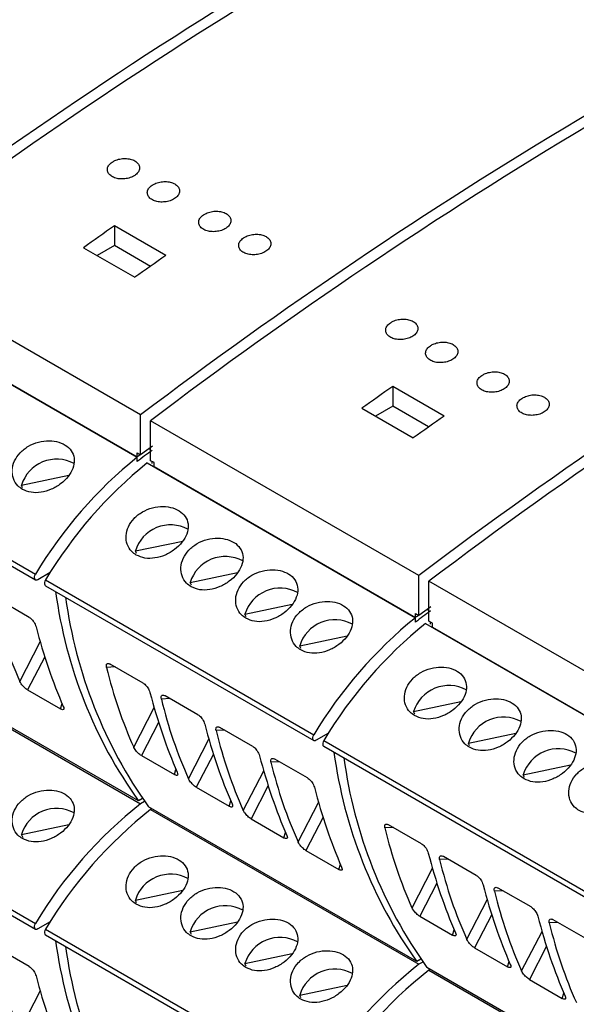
# Model space of a CAD drawing. Header units: millimetres. Extents: x 6 to 415, y 5 to 292.
# Tile 33 of 62: x 347 to 354, y 100 to 112. Entities that reach past the tile are written whole.
import ezdxf

# ---------------------------------------------------------------- set-up
doc = ezdxf.new("R2010")
doc.units = ezdxf.units.MM

msp = doc.modelspace()

# ---------------------------------------------------------------- linework, layer by layer
at = {"color": 7, "linetype": 'Continuous', "lineweight": 25}
for p, q in [((348.6153, 108.9326), (347.9789, 109.2999)), ((347.9789, 109.2999), (347.9789, 109.0554)), ((347.5971, 109.0297), (348.2335, 108.6623)), ((347.9789, 109.0554), (347.7657, 108.9323)), ((348.4246, 108.7981), (347.9789, 109.0554)), ((348.3042, 106.9572), (344.9808, 108.8758)), ((344.9383, 108.353), (348.2617, 106.4344)), ((345.0232, 108.3065), (348.2617, 106.4369)), ((352.0624, 106.9426), (351.426, 107.3099)), ((351.426, 107.3099), (351.426, 107.0654)), ((351.0442, 107.0397), (351.6806, 106.6723)), ((351.426, 107.0654), (351.2128, 106.9423)), ((351.8718, 106.8081), (351.426, 107.0654)), ((343.6792, 106.903), (347.0026, 104.9845)), ((348.3042, 106.462), (348.3042, 106.9572)), ((351.7513, 104.9672), (348.4279, 106.8858)), ((348.4279, 106.3905), (348.4279, 106.8858)), ((343.678, 106.8316), (347.0014, 104.913)), ((348.4506, 106.5714), (348.3042, 106.462)), ((348.4082, 106.5397), (348.4279, 106.5284)), ((348.2617, 106.4369), (348.2617, 106.4865)), ((348.2617, 106.4865), (348.3042, 106.462)), ((348.2617, 106.3806), (348.2617, 106.4344)), ((348.4703, 106.366), (348.4279, 106.3905)), ((348.3855, 106.363), (351.7089, 104.4444)), ((348.4456, 106.3542), (348.4456, 106.3803)), ((348.4703, 106.3165), (348.4703, 106.366)), ((348.4703, 106.3165), (351.7089, 104.4469)), ((346.8279, 106.087), (347.4143, 106.2091)), ((346.8429, 106.054), (346.8279, 106.087)), ((348.2385, 105.2726), (348.825, 105.3948)), ((348.2536, 105.2396), (348.2385, 105.2726)), ((347.1825, 105.0032), (347.0314, 104.916)), ((348.9174, 104.8807), (349.5038, 105.0029)), ((351.7513, 104.472), (351.7513, 104.9672)), ((347.1251, 104.8416), (350.4485, 102.923)), ((347.1264, 104.913), (350.4498, 102.9945)), ((348.9324, 104.8478), (348.9174, 104.8807)), ((355.1985, 102.9773), (351.8751, 104.8958)), ((351.8751, 104.4005), (351.8751, 104.8958)), ((346.9239, 104.4486), (346.518, 104.683)), ((349.5962, 104.4889), (350.1826, 104.611)), ((351.8977, 104.5814), (351.7513, 104.472)), ((349.6113, 104.4559), (349.5962, 104.4889)), ((351.7089, 104.4469), (351.7089, 104.4965)), ((351.7089, 104.4965), (351.7513, 104.472)), ((351.7089, 104.3906), (351.7089, 104.4444)), ((351.8553, 104.5498), (351.8751, 104.5384)), ((351.8326, 104.373), (355.156, 102.4544)), ((351.9175, 104.376), (351.8751, 104.4005)), ((351.8927, 104.3643), (351.8927, 104.3903)), ((351.9175, 104.3265), (351.9175, 104.376)), ((351.9175, 104.3265), (355.156, 102.4569)), ((350.275, 104.097), (350.8615, 104.2191)), ((348.2781, 102.1736), (344.9547, 104.0922)), ((350.2901, 104.064), (350.275, 104.097)), ((344.9808, 104.0582), (348.3042, 102.1397)), ((348.3346, 103.6343), (347.9287, 103.8686)), ((346.9038, 103.5503), (347.311, 103.3153)), ((349.0134, 103.2424), (348.6075, 103.4767)), ((351.6857, 103.2826), (352.2721, 103.4048)), ((351.7008, 103.2496), (351.6857, 103.2826)), ((349.6923, 102.8505), (349.2864, 103.0848)), ((350.6296, 103.0132), (350.4785, 102.926)), ((352.3645, 102.8907), (352.951, 103.0129)), ((350.5723, 102.8516), (353.8957, 100.9331)), ((350.5735, 102.923), (353.8969, 101.0045)), ((352.3796, 102.8578), (352.3645, 102.8907)), ((348.3145, 102.736), (348.7217, 102.5009)), ((350.3711, 102.4587), (349.9652, 102.693)), ((353.0433, 102.4989), (353.6298, 102.621)), ((343.678, 102.5039), (347.0014, 100.5854)), ((343.6792, 102.5754), (347.0026, 100.6568)), ((353.0584, 102.4659), (353.0433, 102.4989)), ((348.9933, 102.3441), (349.4005, 102.109)), ((348.3281, 102.2025), (348.2781, 102.1736)), ((348.3281, 102.2025), (348.3042, 102.1886)), ((348.3042, 102.1886), (348.3042, 102.1886)), ((348.3042, 102.1886), (348.3042, 102.1886)), ((348.3531, 102.1679), (348.3042, 102.1397)), ((351.7253, 100.1836), (348.4019, 102.1022)), ((348.4443, 102.0777), (348.4279, 102.0682)), ((348.4279, 102.0682), (351.7513, 100.1497)), ((346.8279, 101.7593), (347.4143, 101.8815)), ((349.6721, 101.9522), (350.0793, 101.7172)), ((351.7818, 101.6443), (351.3759, 101.8786)), ((346.8477, 101.716), (346.8279, 101.7593)), ((350.3509, 101.5603), (350.7581, 101.3253)), ((352.4606, 101.2524), (352.0547, 101.4867)), ((348.2385, 100.9449), (348.825, 101.0671)), ((353.1394, 100.8605), (352.7335, 101.0948)), ((348.2536, 100.912), (348.2385, 100.9449)), ((347.1825, 100.6756), (347.0314, 100.5883)), ((348.9174, 100.5531), (349.5038, 100.6752)), ((351.7616, 100.746), (352.1688, 100.5109)), ((353.8182, 100.4687), (353.4123, 100.703)), ((347.1264, 100.5854), (350.4498, 98.6668)), ((348.9324, 100.5201), (348.9174, 100.5531)), ((347.1251, 100.5139), (350.4485, 98.5954)), ((346.9239, 100.121), (346.518, 100.3553)), ((352.4404, 100.3541), (352.8476, 100.119)), ((349.5962, 100.1612), (350.1826, 100.2834)), ((351.7753, 100.2125), (351.7253, 100.1836)), ((351.7753, 100.2125), (351.7513, 100.1986)), ((351.7513, 100.1987), (351.7513, 100.1986)), ((351.7513, 100.1986), (351.7513, 100.1986)), ((351.8002, 100.1779), (351.7513, 100.1497)), ((349.6113, 100.1282), (349.5962, 100.1612)), ((355.1724, 98.1936), (351.849, 100.1122)), ((351.8915, 100.0877), (351.8751, 100.0782)), ((351.8751, 100.0782), (355.1985, 98.1597)), ((353.1193, 99.9622), (353.5265, 99.7272)), ((350.275, 99.7693), (350.8615, 99.8915)), ((350.2901, 99.7363), (350.275, 99.7693))]:
    msp.add_line(p, q, dxfattribs=at)
at = {"color": 8, "linetype": 'Continuous', "lineweight": 25}
for p, q in [((346.8076, 103.6556), (347.0602, 104.1456)), ((347.1159, 103.9616), (346.9038, 103.5503)), ((347.9884, 103.8341), (347.8819, 103.829)), ((347.311, 103.3153), (347.331, 103.3802)), ((348.6672, 103.4423), (348.5607, 103.4371)), ((348.2182, 102.8413), (348.4709, 103.3312)), ((348.5266, 103.1473), (348.3145, 102.736)), ((349.3461, 103.0504), (349.2395, 103.0452)), ((348.8971, 102.4494), (349.1497, 102.9393)), ((349.2054, 102.7554), (348.9933, 102.3441)), ((350.0249, 102.6585), (349.9184, 102.6534)), ((348.7217, 102.5009), (348.7417, 102.5658)), ((349.5759, 102.0575), (349.8286, 102.5475)), ((349.8842, 102.3635), (349.6721, 101.9522)), ((349.4005, 102.109), (349.4205, 102.1739)), ((350.2547, 101.6656), (350.5074, 102.1556)), ((350.563, 101.9716), (350.3509, 101.5603)), ((350.0793, 101.7172), (350.0993, 101.7821)), ((351.4356, 101.8441), (351.329, 101.839)), ((350.7581, 101.3253), (350.7782, 101.3902)), ((352.1144, 101.4523), (352.0079, 101.4471)), ((351.6654, 100.8513), (351.9181, 101.3412)), ((351.9737, 101.1573), (351.7616, 100.746)), ((352.7932, 101.0604), (352.6867, 101.0552)), ((352.3442, 100.4594), (352.5969, 100.9493)), ((352.6525, 100.7654), (352.4404, 100.3541)), ((353.472, 100.6685), (353.3655, 100.6634)), ((352.1688, 100.5109), (352.1888, 100.5758)), ((353.023, 100.0675), (353.2757, 100.5575)), ((353.3314, 100.3735), (353.1193, 99.9622)), ((352.8476, 100.119), (352.8677, 100.1839)), ((346.8076, 99.328), (347.0602, 99.8179)), ((353.5265, 99.7272), (353.5465, 99.7921))]:
    msp.add_line(p, q, dxfattribs=at)
at = {"color": 7, "linetype": 'Continuous', "lineweight": 25, "flags": 128}
for points in [[(347.0314, 104.916), (347.0189, 104.911), (347.0074, 104.9107), (346.9982, 104.9153), (346.9919, 104.9244), (346.9891, 104.937), (346.99, 104.9522), (346.9947, 104.9685), (347.0026, 104.9845)], [(347.1264, 104.913), (347.1185, 104.897), (347.1138, 104.8808), (347.1128, 104.8656), (347.1156, 104.8529), (347.1219, 104.8439), (347.1251, 104.8416)], [(350.4785, 102.926), (350.466, 102.921), (350.4546, 102.9207), (350.4453, 102.9253), (350.439, 102.9344), (350.4362, 102.947), (350.4372, 102.9622), (350.4419, 102.9785), (350.4498, 102.9945)], [(350.5735, 102.923), (350.5656, 102.9071), (350.5609, 102.8908), (350.56, 102.8756), (350.5627, 102.8629), (350.5691, 102.8539), (350.5723, 102.8516)], [(347.0314, 100.5883), (347.0189, 100.5833), (347.0074, 100.5831), (346.9982, 100.5877), (346.9919, 100.5967), (346.9891, 100.6094), (346.99, 100.6245), (346.9947, 100.6408), (347.0026, 100.6568)], [(347.1264, 100.5854), (347.1185, 100.5694), (347.1138, 100.5531), (347.1128, 100.5379), (347.1156, 100.5253), (347.1219, 100.5162), (347.1251, 100.5139)]]:
    msp.add_lwpolyline(points, dxfattribs=at)
at = {"color": 7, "linetype": 'Continuous', "lineweight": 25}
for centre, radius, start, end in [((377.3786, 63.4719), 59.5543, 114.553999, 127.154481), ((377.5024, 63.4004), 59.5543, 114.553999, 127.154481), ((380.8258, 61.4819), 59.5543, 114.553999, 127.154481), ((380.9495, 61.4104), 59.5543, 114.553999, 127.154481), ((384.2729, 59.4919), 59.5543, 114.553999, 127.154481), ((384.3967, 59.4205), 59.5543, 114.553999, 127.154481), ((387.7201, 57.5019), 59.5543, 114.553999, 127.154481), ((387.8438, 57.4305), 59.5543, 114.553999, 127.154481), ((387.161, 53.5402), 68.1497, 125.095496, 125.488804), ((387.7974, 53.1728), 68.1497, 125.095496, 125.488804), ((390.6081, 51.5502), 68.1497, 125.095496, 125.488804), ((391.2445, 51.1828), 68.1497, 125.095496, 125.488804), ((390.7359, 49.7955), 70.7526, 126.706836, 126.892767), ((347.2633, 105.9535), 0.4555, 61.70115, 162.96576), ((351.7052, 102.1725), 5.4792, 128.93693, 149.1219), ((372.3845, 74.2652), 40.211, 126.79654, 126.86303), ((351.829, 102.101), 5.4792, 128.93693, 149.1219), ((348.674, 105.1392), 0.4555, 61.70097, 162.96593), ((349.3528, 104.7473), 0.4555, 61.70115, 162.96576), ((350.0317, 104.3554), 0.4555, 61.70115, 162.96576), ((352.9972, 105.5421), 5.798, 187.66357, 215.51912), ((353.121, 105.4707), 5.798, 187.66357, 215.51912), ((355.1524, 100.1825), 5.4792, 128.93693, 149.1219), ((394.183, 47.8055), 70.7526, 126.706836, 126.892767), ((375.8316, 72.2752), 40.211, 126.79654, 126.86303), ((350.7105, 103.9636), 0.4555, 61.70115, 162.96576), ((355.2761, 100.111), 5.4792, 128.93693, 149.1219), ((352.1212, 103.1492), 0.4555, 61.70115, 162.96576), ((352.8, 102.7573), 0.4555, 61.70115, 162.96576), ((356.4444, 103.5521), 5.798, 187.66357, 215.51912), ((353.4788, 102.3654), 0.4555, 61.70108, 162.96591), ((356.5681, 103.4807), 5.798, 187.66357, 215.51912), ((351.677, 97.8666), 5.4438, 128.28535, 149.16685), ((347.2633, 101.6259), 0.4555, 61.70054, 162.966), ((351.8008, 97.7952), 5.4438, 128.28535, 149.16685), ((348.674, 100.8115), 0.4555, 61.70036, 162.96618), ((349.3528, 100.4196), 0.4555, 61.70054, 162.966), ((352.9972, 101.2144), 5.798, 187.66355, 215.51912), ((350.0317, 100.0278), 0.4555, 61.70054, 162.966), ((353.121, 101.143), 5.798, 187.66355, 215.51912), ((350.7105, 99.6359), 0.4555, 61.70054, 162.966), ((355.1242, 95.8767), 5.4438, 128.28535, 149.16685), ((355.2479, 95.8052), 5.4438, 128.28535, 149.16685)]:
    msp.add_arc(centre, radius, start, end, dxfattribs=at)
for centre, major_axis, ratio, start_param, end_param in [((355.0894, 110.5668), (7.0513, 8.5462), 0.6180688, 2.7078936, 2.8467919), ((353.4495, 111.5135), (4.1386, 10.2615), 0.518538, 2.5314751, 2.6703735), ((356.5001, 109.7525), (7.0513, 8.5462), 0.6180688, 2.7078936, 2.8467919), ((354.8602, 110.6992), (4.1386, 10.2615), 0.518538, 2.5314751, 2.6703735), ((357.1789, 109.3606), (7.0513, 8.5462), 0.6180688, 2.7078936, 2.8467919), ((355.539, 110.3073), (4.1386, 10.2615), 0.518538, 2.5314751, 2.6703735), ((357.8577, 108.9687), (7.0513, 8.5462), 0.6180688, 2.7078936, 2.8467919), ((356.2179, 109.9154), (4.1386, 10.2615), 0.518538, 2.5314751, 2.6703735), ((358.5366, 108.5768), (7.0513, 8.5462), 0.6180688, 2.7078936, 2.8467919), ((356.8967, 109.5235), (4.1386, 10.2615), 0.518538, 2.5314751, 2.6703735), ((359.9472, 107.7625), (7.0513, 8.5462), 0.6180688, 2.7078936, 2.8467919), ((358.3074, 108.7092), (4.1386, 10.2615), 0.518538, 2.5314751, 2.6703735), ((360.6261, 107.3706), (7.0513, 8.5462), 0.6180688, 2.7078936, 2.8467919), ((358.9862, 108.3173), (4.1386, 10.2615), 0.518538, 2.5314751, 2.6703735), ((361.3049, 106.9787), (7.0513, 8.5462), 0.6180688, 2.7078936, 2.8467919), ((359.665, 107.9254), (4.1386, 10.2615), 0.518538, 2.5314751, 2.6703735), ((361.9837, 106.5869), (7.0513, 8.5462), 0.6180688, 2.7078936, 2.8467919), ((355.0894, 106.2392), (7.0513, 8.5462), 0.6180688, 2.7078936, 2.8467919), ((353.4495, 107.1859), (4.1386, 10.2615), 0.518538, 2.5314751, 2.6703735)]:
    msp.add_ellipse(centre, major_axis=major_axis, ratio=ratio, start_param=start_param, end_param=end_param, dxfattribs=at)
for points, knots in [([(347.9506, 110.0897), (347.9362, 110.0778), (347.9075, 110.0541), (347.8896, 110.0107), (347.8935, 109.9676), (347.9202, 109.9291), (347.9661, 109.8996), (348.026, 109.8824), (348.0933, 109.8792), (348.1605, 109.8904), (348.2202, 109.9149), (348.2655, 109.9499), (348.2913, 109.9915), (348.2943, 110.0349), (348.2744, 110.0752), (348.2341, 110.1078), (348.1779, 110.1292), (348.1121, 110.1371), (348.0442, 110.1304), (347.9886, 110.1129), (347.9612, 110.0961), (347.9506, 110.0897)], [0, 0, 0, 0, 0.0539969, 0.1079971, 0.1618938, 0.2155568, 0.2689919, 0.3223161, 0.3756955, 0.4292708, 0.4830887, 0.537087, 0.5911241, 0.6450479, 0.6987626, 0.7522633, 0.8056326, 0.8590048, 0.9125093, 0.9662274, 1, 1, 1, 1]), ([(348.4456, 109.8039), (348.4312, 109.792), (348.4024, 109.7683), (348.3845, 109.7249), (348.3885, 109.6819), (348.4152, 109.6433), (348.4611, 109.6139), (348.521, 109.5966), (348.5883, 109.5934), (348.6555, 109.6047), (348.7152, 109.6291), (348.7605, 109.6641), (348.7862, 109.7057), (348.7893, 109.7491), (348.7694, 109.7894), (348.729, 109.8221), (348.6728, 109.8435), (348.607, 109.8514), (348.5392, 109.8447), (348.4836, 109.8271), (348.4562, 109.8104), (348.4456, 109.8039)], [0, 0, 0, 0, 0.0539969, 0.1079971, 0.1618938, 0.2155568, 0.2689919, 0.3223161, 0.3756955, 0.4292708, 0.4830887, 0.537087, 0.5911241, 0.6450479, 0.6987626, 0.7522633, 0.8056326, 0.8590048, 0.9125093, 0.9662274, 1, 1, 1, 1]), ([(349.082, 109.4365), (349.0676, 109.4247), (349.0388, 109.4009), (349.0209, 109.3575), (349.0249, 109.3145), (349.0516, 109.276), (349.0975, 109.2465), (349.1574, 109.2292), (349.2246, 109.2261), (349.2919, 109.2373), (349.3516, 109.2617), (349.3969, 109.2967), (349.4226, 109.3383), (349.4257, 109.3818), (349.4058, 109.4221), (349.3654, 109.4547), (349.3092, 109.4761), (349.2434, 109.484), (349.1756, 109.4773), (349.12, 109.4597), (349.0926, 109.443), (349.082, 109.4365)], [0, 0, 0, 0, 0.053997, 0.1079972, 0.161894, 0.215557, 0.2689923, 0.3223153, 0.3756948, 0.4292702, 0.4830884, 0.5370869, 0.5911236, 0.6450474, 0.6987622, 0.752263, 0.8056323, 0.8590046, 0.9125092, 0.9662273, 1, 1, 1, 1]), ([(349.577, 109.1508), (349.5626, 109.1389), (349.5338, 109.1152), (349.5159, 109.0718), (349.5199, 109.0288), (349.5466, 108.9902), (349.5925, 108.9608), (349.6524, 108.9435), (349.7196, 108.9403), (349.7868, 108.9515), (349.8465, 108.976), (349.8919, 109.011), (349.9176, 109.0526), (349.9207, 109.096), (349.9008, 109.1363), (349.8604, 109.169), (349.8042, 109.1904), (349.7384, 109.1982), (349.6705, 109.1915), (349.6149, 109.174), (349.5875, 109.1573), (349.577, 109.1508)], [0, 0, 0, 0, 0.053997, 0.1079972, 0.161894, 0.215557, 0.2689922, 0.3223164, 0.375695, 0.4292703, 0.4830885, 0.537087, 0.5911237, 0.6450475, 0.6987623, 0.752263, 0.8056324, 0.8590047, 0.9125093, 0.9662273, 1, 1, 1, 1]), ([(351.3978, 108.0997), (351.3834, 108.0878), (351.3546, 108.0641), (351.3367, 108.0207), (351.3407, 107.9776), (351.3674, 107.9391), (351.4133, 107.9096), (351.4732, 107.8924), (351.5404, 107.8892), (351.6076, 107.9004), (351.6673, 107.9249), (351.7127, 107.9599), (351.7384, 108.0015), (351.7415, 108.0449), (351.7216, 108.0852), (351.6812, 108.1178), (351.625, 108.1392), (351.5592, 108.1471), (351.4913, 108.1404), (351.4357, 108.1229), (351.4083, 108.1061), (351.3978, 108.0997)], [0, 0, 0, 0, 0.05399697, 0.10799715, 0.16189392, 0.21555689, 0.26899209, 0.32231627, 0.37569574, 0.42927107, 0.48308895, 0.53708734, 0.59112447, 0.64504823, 0.698763, 0.75226372, 0.80563303, 0.85900427, 0.91250961, 0.96622722, 1, 1, 1, 1]), ([(351.8927, 107.8139), (351.8784, 107.8021), (351.8496, 107.7783), (351.8317, 107.7349), (351.8356, 107.6919), (351.8624, 107.6534), (351.9082, 107.6239), (351.9682, 107.6066), (352.0354, 107.6035), (352.1026, 107.6147), (352.1623, 107.6391), (352.2077, 107.6741), (352.2334, 107.7157), (352.2364, 107.7592), (352.2166, 107.7995), (352.1762, 107.8321), (352.12, 107.8535), (352.0542, 107.8614), (351.9863, 107.8547), (351.9307, 107.8371), (351.9033, 107.8204), (351.8927, 107.8139)], [0, 0, 0, 0, 0.053997, 0.1079971, 0.1618939, 0.2155568, 0.268992, 0.3223161, 0.3756956, 0.4292709, 0.4830891, 0.5370875, 0.5911246, 0.6450484, 0.6987631, 0.7522638, 0.8056331, 0.8590043, 0.9125096, 0.9662272, 1, 1, 1, 1]), ([(352.5291, 107.4465), (352.5147, 107.4347), (352.486, 107.4109), (352.4681, 107.3675), (352.472, 107.3245), (352.4988, 107.286), (352.5446, 107.2565), (352.6045, 107.2393), (352.6718, 107.2361), (352.739, 107.2473), (352.7987, 107.2717), (352.8441, 107.3067), (352.8698, 107.3483), (352.8728, 107.3918), (352.853, 107.4321), (352.8126, 107.4647), (352.7564, 107.4861), (352.6906, 107.494), (352.6227, 107.4873), (352.5671, 107.4697), (352.5397, 107.453), (352.5291, 107.4465)], [0, 0, 0, 0, 0.053997, 0.1079971, 0.1618939, 0.2155568, 0.268992, 0.3223162, 0.3756957, 0.4292703, 0.4830885, 0.5370869, 0.591124, 0.6450477, 0.6987625, 0.7522632, 0.8056325, 0.8590048, 0.9125093, 0.9662274, 1, 1, 1, 1]), ([(353.0241, 107.1608), (353.0097, 107.1489), (352.981, 107.1252), (352.9631, 107.0818), (352.967, 107.0388), (352.9937, 107.0002), (353.0396, 106.9708), (353.0995, 106.9535), (353.1668, 106.9503), (353.234, 106.9615), (353.2937, 106.986), (353.339, 107.021), (353.3647, 107.0626), (353.3678, 107.106), (353.3479, 107.1463), (353.3076, 107.179), (353.2514, 107.2004), (353.1855, 107.2082), (353.1177, 107.2015), (353.0621, 107.184), (353.0347, 107.1673), (353.0241, 107.1608)], [0, 0, 0, 0, 0.0539969, 0.1079971, 0.1618938, 0.2155568, 0.2689919, 0.3223161, 0.3756955, 0.4292708, 0.4830887, 0.537087, 0.5911241, 0.6450479, 0.6987626, 0.7522633, 0.8056326, 0.8590048, 0.9125093, 0.9662274, 1, 1, 1, 1]), ([(346.8402, 106.0352), (346.8746, 106.0203), (346.9434, 105.9904), (347.0706, 105.9932), (347.1988, 106.0305), (347.317, 106.1001), (347.4111, 106.1919), (347.471, 106.2953), (347.49, 106.3999), (347.4649, 106.4956), (347.3978, 106.5729), (347.2961, 106.6238), (347.1716, 106.6425), (347.0382, 106.626), (346.9114, 106.5744), (346.8065, 106.492), (346.7357, 106.3882), (346.7061, 106.2747), (346.7211, 106.1658), (346.7705, 106.0832), (346.8203, 106.0489), (346.8402, 106.0352)], [0, 0, 0, 0, 0.053458, 0.1069085, 0.1605701, 0.214372, 0.2679448, 0.3212799, 0.3747332, 0.4284805, 0.4822402, 0.5357078, 0.5890348, 0.6425916, 0.6963901, 0.750066, 0.8034498, 0.8568232, 0.910484, 0.9642863, 1, 1, 1, 1]), ([(348.2508, 105.2209), (348.2853, 105.2059), (348.3541, 105.176), (348.4813, 105.1788), (348.6095, 105.2162), (348.7277, 105.2857), (348.8218, 105.3775), (348.8817, 105.481), (348.9006, 105.5855), (348.8756, 105.6812), (348.8085, 105.7586), (348.7068, 105.8094), (348.5822, 105.8281), (348.4489, 105.8117), (348.3221, 105.76), (348.2171, 105.6777), (348.1463, 105.5738), (348.1168, 105.4603), (348.1318, 105.3515), (348.1812, 105.2689), (348.231, 105.2346), (348.2508, 105.2209)], [0, 0, 0, 0, 0.05345861, 0.10690913, 0.1605707, 0.21437238, 0.26794524, 0.32128033, 0.37473394, 0.42848077, 0.48224051, 0.53570807, 0.58903569, 0.64259206, 0.69639059, 0.75006648, 0.80345028, 0.8568237, 0.91048399, 0.96428692, 1, 1, 1, 1]), ([(348.9297, 104.829), (348.9641, 104.814), (349.0329, 104.7841), (349.1601, 104.7869), (349.2883, 104.8243), (349.4065, 104.8938), (349.5006, 104.9856), (349.5605, 105.0891), (349.5794, 105.1936), (349.5544, 105.2894), (349.4873, 105.3667), (349.3856, 105.4175), (349.2611, 105.4363), (349.1277, 105.4198), (349.0009, 105.3682), (348.896, 105.2858), (348.8252, 105.1819), (348.7956, 105.0684), (348.8106, 104.9596), (348.86, 104.877), (348.9098, 104.8427), (348.9297, 104.829)], [0, 0, 0, 0, 0.05345803, 0.10690855, 0.16057012, 0.21437203, 0.26794485, 0.32127994, 0.37473356, 0.42848039, 0.48224012, 0.53570769, 0.58903475, 0.64259157, 0.6963901, 0.75006599, 0.8034498, 0.85682321, 0.91048395, 0.96428633, 1, 1, 1, 1]), ([(349.6085, 104.4371), (349.6429, 104.4222), (349.7117, 104.3922), (349.8389, 104.3951), (349.9672, 104.4324), (350.0853, 104.502), (350.1794, 104.5937), (350.2393, 104.6972), (350.2583, 104.8018), (350.2333, 104.8975), (350.1662, 104.9748), (350.0644, 105.0257), (349.9399, 105.0444), (349.8065, 105.0279), (349.6797, 104.9763), (349.5748, 104.8939), (349.504, 104.79), (349.4745, 104.6766), (349.4894, 104.5677), (349.5388, 104.4851), (349.5886, 104.4508), (349.6085, 104.4371)], [0, 0, 0, 0, 0.053458, 0.1069085, 0.1605701, 0.214372, 0.2679448, 0.3212799, 0.3747332, 0.4284805, 0.4822402, 0.5357078, 0.5890348, 0.6425916, 0.6963901, 0.750066, 0.8034498, 0.8568232, 0.910484, 0.9642863, 1, 1, 1, 1]), ([(350.2873, 104.0452), (350.3217, 104.0303), (350.3906, 104.0004), (350.5177, 104.0032), (350.646, 104.0406), (350.7641, 104.1101), (350.8583, 104.2019), (350.9182, 104.3053), (350.9371, 104.4099), (350.9121, 104.5056), (350.845, 104.5829), (350.7433, 104.6338), (350.6187, 104.6525), (350.4853, 104.6361), (350.3585, 104.5844), (350.2536, 104.502), (350.1828, 104.3982), (350.1533, 104.2847), (350.1682, 104.1759), (350.2176, 104.0932), (350.2674, 104.0589), (350.2873, 104.0452)], [0, 0, 0, 0, 0.05345801, 0.10690851, 0.16057046, 0.21437213, 0.26794494, 0.32128001, 0.37473327, 0.42848056, 0.48224028, 0.53570783, 0.58903488, 0.64259168, 0.6963902, 0.75006607, 0.80344986, 0.85682326, 0.91048398, 0.96428634, 1, 1, 1, 1]), ([(346.9239, 104.4486), (346.9307, 104.4442), (346.9443, 104.4352), (346.9644, 104.4147), (346.9825, 104.391), (346.9993, 104.3623), (347.0054, 104.3436), (347.0089, 104.333)], [0, 0, 0, 0, 0.1736753, 0.3471813, 0.5255638, 0.7296499, 1, 1, 1, 1]), ([(347.8819, 103.829), (347.8802, 103.84), (347.8774, 103.859), (347.8863, 103.8744), (347.9003, 103.8791), (347.9157, 103.8756), (347.9258, 103.8702), (347.9287, 103.8686)], [0, 0, 0, 0, 0.3159185, 0.5409532, 0.7310546, 0.921932, 1, 1, 1, 1]), ([(351.698, 103.2309), (351.7324, 103.2159), (351.8012, 103.186), (351.9284, 103.1888), (352.0567, 103.2262), (352.1748, 103.2957), (352.2689, 103.3875), (352.3289, 103.491), (352.3478, 103.5955), (352.3228, 103.6912), (352.2557, 103.7686), (352.1539, 103.8194), (352.0294, 103.8381), (351.896, 103.8217), (351.7692, 103.77), (351.6643, 103.6877), (351.5935, 103.5838), (351.564, 103.4703), (351.5789, 103.3615), (351.6283, 103.2789), (351.6781, 103.2446), (351.698, 103.2309)], [0, 0, 0, 0, 0.05345803, 0.10690855, 0.16057012, 0.21437203, 0.26794485, 0.32127994, 0.37473356, 0.42848039, 0.48224012, 0.53570769, 0.58903475, 0.64259157, 0.6963901, 0.75006599, 0.8034498, 0.85682321, 0.91048395, 0.96428633, 1, 1, 1, 1]), ([(346.9038, 103.5503), (346.8969, 103.5547), (346.8832, 103.5634), (346.8616, 103.5823), (346.8412, 103.6039), (346.8224, 103.6282), (346.8122, 103.6456), (346.808, 103.6546), (346.8076, 103.6556)], [0, 0, 0, 0, 0.1724099, 0.3446364, 0.5218257, 0.7252129, 0.9681705, 1, 1, 1, 1]), ([(348.3346, 103.6343), (348.3414, 103.6298), (348.3549, 103.6208), (348.3751, 103.6004), (348.3932, 103.5766), (348.41, 103.5479), (348.4161, 103.5292), (348.4195, 103.5186)], [0, 0, 0, 0, 0.1736664, 0.3471806, 0.5255633, 0.7296497, 1, 1, 1, 1]), ([(348.5607, 103.4371), (348.559, 103.4482), (348.5562, 103.4671), (348.5651, 103.4826), (348.5792, 103.4873), (348.5945, 103.4837), (348.6046, 103.4783), (348.6075, 103.4767)], [0, 0, 0, 0, 0.3159187, 0.5409535, 0.731055, 0.9219412, 1, 1, 1, 1]), ([(347.3464, 103.3446), (347.3497, 103.3351), (347.3554, 103.3187), (347.3502, 103.3065), (347.3384, 103.3038), (347.324, 103.3081), (347.314, 103.3136), (347.311, 103.3153)], [0, 0, 0, 0, 0.314909, 0.5403939, 0.7299964, 0.9203984, 1, 1, 1, 1]), ([(352.3768, 102.839), (352.4112, 102.824), (352.4801, 102.7941), (352.6072, 102.7969), (352.7355, 102.8343), (352.8536, 102.9038), (352.9478, 102.9956), (353.0077, 103.0991), (353.0266, 103.2036), (353.0016, 103.2994), (352.9345, 103.3767), (352.8328, 103.4275), (352.7082, 103.4463), (352.5748, 103.4298), (352.448, 103.3782), (352.3431, 103.2958), (352.2723, 103.1919), (352.2428, 103.0784), (352.2577, 102.9696), (352.3071, 102.887), (352.3569, 102.8527), (352.3768, 102.839)], [0, 0, 0, 0, 0.053458, 0.1069085, 0.1605703, 0.214372, 0.2679448, 0.3212798, 0.3747334, 0.4284805, 0.4822402, 0.5357078, 0.5890348, 0.6425916, 0.6963901, 0.750066, 0.8034498, 0.8568232, 0.910484, 0.9642863, 1, 1, 1, 1]), ([(349.0134, 103.2424), (349.0202, 103.2379), (349.0338, 103.229), (349.0539, 103.2085), (349.072, 103.1848), (349.0888, 103.156), (349.0949, 103.1374), (349.0984, 103.1267)], [0, 0, 0, 0, 0.1736753, 0.3471813, 0.5255638, 0.7296499, 1, 1, 1, 1]), ([(349.2395, 103.0452), (349.2379, 103.0563), (349.235, 103.0752), (349.2439, 103.0907), (349.258, 103.0954), (349.2733, 103.0918), (349.2834, 103.0864), (349.2864, 103.0848)], [0, 0, 0, 0, 0.3159157, 0.5409485, 0.7310483, 0.9219327, 1, 1, 1, 1]), ([(353.0556, 102.4471), (353.0901, 102.4322), (353.1589, 102.4023), (353.2861, 102.4051), (353.4143, 102.4424), (353.5324, 102.512), (353.6266, 102.6037), (353.6865, 102.7072), (353.7054, 102.8118), (353.6804, 102.9075), (353.6133, 102.9848), (353.5116, 103.0357), (353.387, 103.0544), (353.2536, 103.0379), (353.1268, 102.9863), (353.0219, 102.9039), (352.9511, 102.8), (352.9216, 102.6866), (352.9366, 102.5777), (352.9859, 102.4951), (353.0358, 102.4608), (353.0556, 102.4471)], [0, 0, 0, 0, 0.0534586, 0.1069089, 0.1605706, 0.2143723, 0.2679452, 0.3212802, 0.3747338, 0.4284809, 0.4822406, 0.5357079, 0.5890355, 0.6425919, 0.6963905, 0.7500664, 0.8034502, 0.8568235, 0.910484, 0.9642866, 1, 1, 1, 1]), ([(349.6923, 102.8505), (349.699, 102.8461), (349.7126, 102.8371), (349.7327, 102.8166), (349.7508, 102.7929), (349.7676, 102.7641), (349.7737, 102.7455), (349.7772, 102.7348)], [0, 0, 0, 0, 0.1736753, 0.3471813, 0.5255638, 0.7296499, 1, 1, 1, 1]), ([(348.3145, 102.736), (348.3076, 102.7403), (348.2939, 102.7491), (348.2723, 102.768), (348.2519, 102.7895), (348.2331, 102.8139), (348.2229, 102.8312), (348.2187, 102.8402), (348.2182, 102.8413)], [0, 0, 0, 0, 0.1724099, 0.3446364, 0.5218257, 0.7252129, 0.9681705, 1, 1, 1, 1]), ([(349.9184, 102.6534), (349.9167, 102.6644), (349.9138, 102.6834), (349.9227, 102.6988), (349.9368, 102.7035), (349.9522, 102.7), (349.9623, 102.6945), (349.9652, 102.693)], [0, 0, 0, 0, 0.3159185, 0.5409471, 0.7310474, 0.9219324, 1, 1, 1, 1]), ([(353.7345, 102.0552), (353.7689, 102.0403), (353.8377, 102.0104), (353.9649, 102.0132), (354.0931, 102.0506), (354.2113, 102.1201), (354.3054, 102.2119), (354.3653, 102.3153), (354.3842, 102.4199), (354.3592, 102.5156), (354.2921, 102.593), (354.1904, 102.6438), (354.0659, 102.6625), (353.9325, 102.6461), (353.8057, 102.5944), (353.7008, 102.5121), (353.63, 102.4082), (353.6004, 102.2947), (353.6154, 102.1859), (353.6648, 102.1033), (353.7146, 102.0689), (353.7345, 102.0552)], [0, 0, 0, 0, 0.0534583, 0.1069086, 0.1605704, 0.2143721, 0.267945, 0.32128, 0.3747336, 0.4284807, 0.4822404, 0.5357077, 0.589035, 0.6425916, 0.6963903, 0.7500661, 0.8034499, 0.8568232, 0.9104839, 0.9642863, 1, 1, 1, 1]), ([(348.7571, 102.5302), (348.7604, 102.5207), (348.7661, 102.5044), (348.7609, 102.4921), (348.7491, 102.4894), (348.7347, 102.4938), (348.7246, 102.4993), (348.7217, 102.5009)], [0, 0, 0, 0, 0.314909, 0.5403939, 0.7299964, 0.9203984, 1, 1, 1, 1]), ([(348.9933, 102.3441), (348.9864, 102.3485), (348.9727, 102.3572), (348.9511, 102.3761), (348.9307, 102.3976), (348.9119, 102.422), (348.9017, 102.4393), (348.8975, 102.4483), (348.8971, 102.4494)], [0, 0, 0, 0, 0.1724099, 0.3446364, 0.5218257, 0.7252129, 0.9681705, 1, 1, 1, 1]), ([(350.3711, 102.4587), (350.3779, 102.4542), (350.3914, 102.4452), (350.4116, 102.4247), (350.4297, 102.401), (350.4464, 102.3723), (350.4525, 102.3536), (350.456, 102.343)], [0, 0, 0, 0, 0.1736753, 0.3471813, 0.5255638, 0.7296499, 1, 1, 1, 1]), ([(346.8402, 101.7076), (346.8746, 101.6926), (346.9434, 101.6627), (347.0706, 101.6655), (347.1988, 101.7029), (347.317, 101.7724), (347.4111, 101.8642), (347.471, 101.9677), (347.49, 102.0722), (347.4649, 102.1679), (347.3978, 102.2453), (347.2961, 102.2961), (347.1716, 102.3148), (347.0382, 102.2984), (346.9114, 102.2467), (346.8065, 102.1644), (346.7357, 102.0605), (346.7061, 101.947), (346.7211, 101.8382), (346.7705, 101.7556), (346.8203, 101.7213), (346.8402, 101.7076)], [0, 0, 0, 0, 0.0534581, 0.1069086, 0.1605702, 0.2143721, 0.2679449, 0.3212798, 0.3747332, 0.4284803, 0.4822402, 0.5357078, 0.5890348, 0.6425916, 0.69639, 0.7500661, 0.8034496, 0.8568233, 0.9104838, 0.9642863, 1, 1, 1, 1]), ([(349.4359, 102.1383), (349.4392, 102.1288), (349.4449, 102.1125), (349.4397, 102.1002), (349.4279, 102.0975), (349.4135, 102.1019), (349.4035, 102.1074), (349.4005, 102.109)], [0, 0, 0, 0, 0.314909, 0.5403939, 0.7299964, 0.9203984, 1, 1, 1, 1]), ([(349.6721, 101.9522), (349.6653, 101.9566), (349.6516, 101.9653), (349.63, 101.9842), (349.6095, 102.0057), (349.5907, 102.0301), (349.5805, 102.0474), (349.5764, 102.0565), (349.5759, 102.0575)], [0, 0, 0, 0, 0.17241017, 0.344629, 0.52182483, 0.72521241, 0.96817045, 1, 1, 1, 1]), ([(351.329, 101.839), (351.3274, 101.85), (351.3245, 101.869), (351.3334, 101.8844), (351.3475, 101.8891), (351.3628, 101.8856), (351.3729, 101.8802), (351.3759, 101.8786)], [0, 0, 0, 0, 0.3159187, 0.5409535, 0.731055, 0.9219412, 1, 1, 1, 1]), ([(350.1147, 101.7465), (350.118, 101.7369), (350.1237, 101.7206), (350.1185, 101.7083), (350.1068, 101.7056), (350.0924, 101.71), (350.0823, 101.7155), (350.0793, 101.7172)], [0, 0, 0, 0, 0.3149082, 0.5403879, 0.729997, 0.9203986, 1, 1, 1, 1]), ([(350.3509, 101.5603), (350.3441, 101.5647), (350.3304, 101.5734), (350.3088, 101.5923), (350.2883, 101.6139), (350.2695, 101.6382), (350.2594, 101.6556), (350.2552, 101.6646), (350.2547, 101.6656)], [0, 0, 0, 0, 0.17241017, 0.344629, 0.52182483, 0.72521241, 0.96817045, 1, 1, 1, 1]), ([(351.7818, 101.6443), (351.7885, 101.6398), (351.8021, 101.6309), (351.8222, 101.6104), (351.8403, 101.5866), (351.8571, 101.5579), (351.8632, 101.5392), (351.8667, 101.5286)], [0, 0, 0, 0, 0.1736753, 0.3471813, 0.5255638, 0.7296499, 1, 1, 1, 1]), ([(348.2508, 100.8932), (348.2853, 100.8782), (348.3541, 100.8483), (348.4813, 100.8512), (348.6095, 100.8885), (348.7277, 100.9581), (348.8218, 101.0498), (348.8817, 101.1533), (348.9006, 101.2579), (348.8756, 101.3536), (348.8085, 101.4309), (348.7068, 101.4818), (348.5822, 101.5005), (348.4489, 101.484), (348.3221, 101.4324), (348.2171, 101.35), (348.1463, 101.2461), (348.1168, 101.1326), (348.1318, 101.0238), (348.1812, 100.9412), (348.231, 100.9069), (348.2508, 100.8932)], [0, 0, 0, 0, 0.0534587, 0.1069092, 0.1605708, 0.2143725, 0.2679453, 0.3212802, 0.374734, 0.4284807, 0.4822405, 0.5357081, 0.5890356, 0.642592, 0.6963904, 0.7500665, 0.8034501, 0.8568237, 0.9104839, 0.9642869, 1, 1, 1, 1]), ([(352.0079, 101.4471), (352.0062, 101.4582), (352.0033, 101.4771), (352.0122, 101.4926), (352.0263, 101.4973), (352.0417, 101.4937), (352.0518, 101.4883), (352.0547, 101.4867)], [0, 0, 0, 0, 0.3159185, 0.5409471, 0.7310474, 0.9219324, 1, 1, 1, 1]), ([(350.7935, 101.3546), (350.7968, 101.3451), (350.8025, 101.3287), (350.7973, 101.3165), (350.7856, 101.3138), (350.7712, 101.3181), (350.7611, 101.3236), (350.7581, 101.3253)], [0, 0, 0, 0, 0.3149077, 0.540387, 0.7299887, 0.9203987, 1, 1, 1, 1]), ([(352.4606, 101.2524), (352.4674, 101.2479), (352.4809, 101.239), (352.5011, 101.2185), (352.5192, 101.1948), (352.5359, 101.166), (352.542, 101.1474), (352.5455, 101.1367)], [0, 0, 0, 0, 0.1736705, 0.3471802, 0.5255624, 0.7296504, 1, 1, 1, 1]), ([(348.9297, 100.5013), (348.9641, 100.4864), (349.0329, 100.4565), (349.1601, 100.4593), (349.2883, 100.4966), (349.4065, 100.5662), (349.5006, 100.658), (349.5605, 100.7614), (349.5794, 100.866), (349.5544, 100.9617), (349.4873, 101.039), (349.3856, 101.0899), (349.2611, 101.1086), (349.1277, 101.0921), (349.0009, 101.0405), (348.896, 100.9581), (348.8252, 100.8542), (348.7956, 100.7408), (348.8106, 100.6319), (348.86, 100.5493), (348.9098, 100.515), (348.9297, 100.5013)], [0, 0, 0, 0, 0.0534581, 0.1069086, 0.1605702, 0.2143721, 0.267945, 0.3212798, 0.3747336, 0.4284803, 0.4822401, 0.5357077, 0.5890347, 0.6425915, 0.6963899, 0.750066, 0.8034496, 0.8568233, 0.9104838, 0.9642863, 1, 1, 1, 1]), ([(352.6867, 101.0552), (352.685, 101.0663), (352.6822, 101.0852), (352.691, 101.1007), (352.7051, 101.1054), (352.7205, 101.1018), (352.7306, 101.0964), (352.7335, 101.0948)], [0, 0, 0, 0, 0.3159187, 0.5409506, 0.7310552, 0.9219321, 1, 1, 1, 1]), ([(351.7616, 100.746), (351.7548, 100.7503), (351.7411, 100.7591), (351.7195, 100.778), (351.699, 100.7995), (351.6802, 100.8239), (351.67, 100.8412), (351.6659, 100.8502), (351.6654, 100.8513)], [0, 0, 0, 0, 0.1724099, 0.3446364, 0.5218257, 0.7252129, 0.9681705, 1, 1, 1, 1]), ([(353.1394, 100.8605), (353.1462, 100.8561), (353.1597, 100.8471), (353.1799, 100.8266), (353.198, 100.8029), (353.2148, 100.7741), (353.2209, 100.7555), (353.2243, 100.7449)], [0, 0, 0, 0, 0.173675, 0.3471806, 0.5255627, 0.7296505, 1, 1, 1, 1]), ([(349.6085, 100.1094), (349.6429, 100.0945), (349.7117, 100.0646), (349.8389, 100.0674), (349.9672, 100.1048), (350.0853, 100.1743), (350.1794, 100.2661), (350.2393, 100.3695), (350.2583, 100.4741), (350.2333, 100.5698), (350.1662, 100.6472), (350.0644, 100.698), (349.9399, 100.7167), (349.8065, 100.7003), (349.6797, 100.6486), (349.5748, 100.5663), (349.504, 100.4624), (349.4745, 100.3489), (349.4894, 100.2401), (349.5388, 100.1575), (349.5886, 100.1231), (349.6085, 100.1094)], [0, 0, 0, 0, 0.0534581, 0.1069086, 0.1605702, 0.2143721, 0.2679449, 0.3212798, 0.3747332, 0.4284803, 0.4822402, 0.5357078, 0.5890348, 0.6425916, 0.69639, 0.7500661, 0.8034496, 0.8568233, 0.9104838, 0.9642863, 1, 1, 1, 1]), ([(353.3655, 100.6634), (353.3638, 100.6744), (353.361, 100.6934), (353.3699, 100.7088), (353.384, 100.7135), (353.3993, 100.71), (353.4094, 100.7045), (353.4123, 100.703)], [0, 0, 0, 0, 0.3159188, 0.5409507, 0.7310554, 0.9219367, 1, 1, 1, 1]), ([(352.2042, 100.5402), (352.2075, 100.5307), (352.2132, 100.5144), (352.208, 100.5021), (352.1963, 100.4994), (352.1819, 100.5038), (352.1718, 100.5093), (352.1688, 100.5109)], [0, 0, 0, 0, 0.314909, 0.5403939, 0.7299964, 0.9203984, 1, 1, 1, 1]), ([(352.4404, 100.3541), (352.4336, 100.3585), (352.4199, 100.3672), (352.3983, 100.3861), (352.3778, 100.4076), (352.359, 100.432), (352.3489, 100.4493), (352.3447, 100.4583), (352.3442, 100.4594)], [0, 0, 0, 0, 0.17241017, 0.344629, 0.52182483, 0.72521241, 0.96817045, 1, 1, 1, 1]), ([(350.2873, 99.7176), (350.3217, 99.7026), (350.3906, 99.6727), (350.5177, 99.6755), (350.646, 99.7129), (350.7641, 99.7824), (350.8583, 99.8742), (350.9182, 99.9777), (350.9371, 100.0822), (350.9121, 100.1779), (350.845, 100.2553), (350.7433, 100.3061), (350.6187, 100.3248), (350.4853, 100.3084), (350.3585, 100.2567), (350.2536, 100.1744), (350.1828, 100.0705), (350.1533, 99.957), (350.1682, 99.8482), (350.2176, 99.7656), (350.2674, 99.7313), (350.2873, 99.7176)], [0, 0, 0, 0, 0.0534581, 0.1069086, 0.1605705, 0.2143722, 0.267945, 0.3212799, 0.3747333, 0.4284804, 0.4822403, 0.5357078, 0.5890348, 0.6425917, 0.69639, 0.7500661, 0.8034497, 0.8568233, 0.9104838, 0.9642863, 1, 1, 1, 1]), ([(346.9239, 100.121), (346.9307, 100.1165), (346.9443, 100.1075), (346.9644, 100.0871), (346.9825, 100.0633), (346.9993, 100.0346), (347.0054, 100.0159), (347.0089, 100.0053)], [0, 0, 0, 0, 0.1736749, 0.3471761, 0.5255648, 0.7296505, 1, 1, 1, 1]), ([(352.883, 100.1483), (352.8863, 100.1388), (352.892, 100.1225), (352.8868, 100.1102), (352.8751, 100.1075), (352.8607, 100.1119), (352.8506, 100.1174), (352.8476, 100.119)], [0, 0, 0, 0, 0.3149085, 0.5403937, 0.7299965, 0.9204075, 1, 1, 1, 1]), ([(353.1193, 99.9622), (353.1124, 99.9666), (353.0987, 99.9753), (353.0771, 99.9942), (353.0567, 100.0157), (353.0379, 100.0401), (353.0277, 100.0574), (353.0235, 100.0665), (353.023, 100.0675)], [0, 0, 0, 0, 0.1724056, 0.3446324, 0.521825, 0.7252125, 0.9681705, 1, 1, 1, 1]), ([(353.5618, 99.7565), (353.5652, 99.7469), (353.5708, 99.7306), (353.5656, 99.7183), (353.5539, 99.7156), (353.5395, 99.72), (353.5294, 99.7255), (353.5265, 99.7272)], [0, 0, 0, 0, 0.314909, 0.540394, 0.7299966, 0.920403, 1, 1, 1, 1])]:
    msp.add_open_spline(points, degree=3, knots=knots, dxfattribs=at)

doc.saveas('drawing.dxf')
